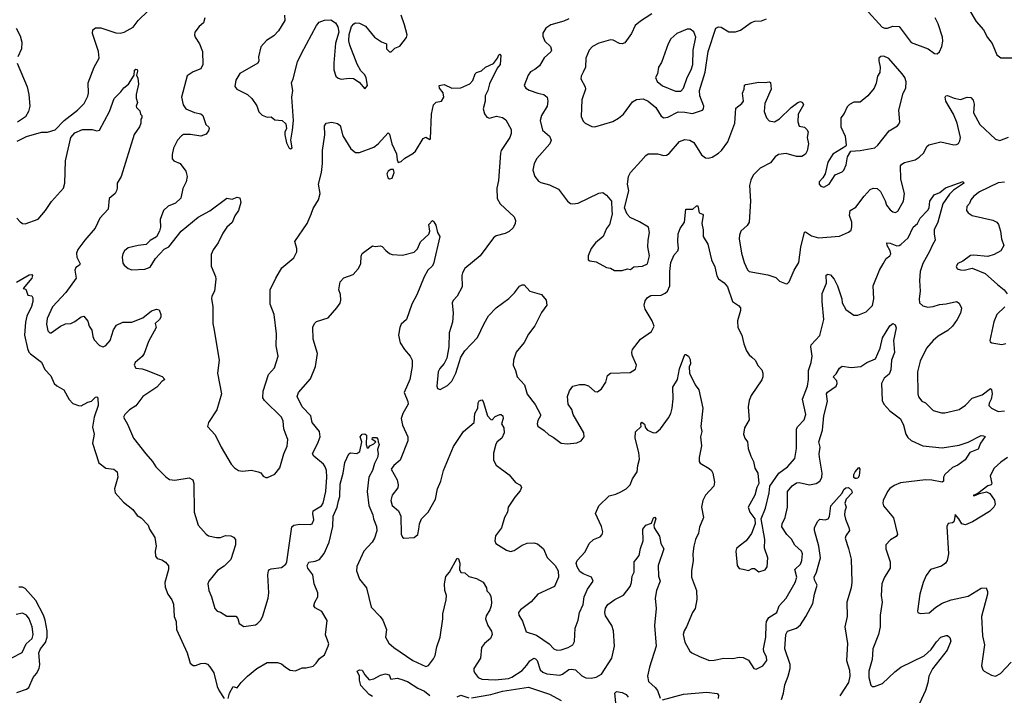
# Model space of a CAD drawing. Extents: x 2220333 to 2384341, y 721037 to 894043.
# Tile 239 of 256: x 2306202 to 2313772, y 867808 to 873000. Entities that reach past the tile are written whole.
import ezdxf

# ---------------------------------------------------------------- set-up
doc = ezdxf.new("R2010")
doc.units = 0

msp = doc.modelspace()

# ---------------------------------------------------------------- linework, layer by layer
at = {"layer": '0CON10XD'}
for points in [[(2312703.8, 873085), (2312832.7, 872942.7), (2312855, 872933.8), (2312875, 872933.8), (2312915, 872951.2), (2312965, 872946.7), (2313055, 872825.7), (2313186.3, 872776.3), (2313235, 872740), (2313255, 872738), (2313275, 872753.8), (2313293.1, 872795), (2313300.6, 872835), (2313297.9, 872865), (2313265, 872968), (2313241.5, 873015)], [(2313500.3, 873080.3), (2313555, 872985.7), (2313611.2, 872921.2), (2313642.5, 872862.5), (2313678, 872818), (2313715, 872731.2), (2313745, 872706.2), (2313835, 872707.5)], [(2306183, 872067), (2306255, 872102.5), (2306370, 872135), (2306415, 872136), (2306475, 872152.5), (2306544.5, 872225), (2306647.1, 872305), (2306697.5, 872355), (2306726.6, 872413.4), (2306731.9, 872435), (2306728.9, 872515), (2306775.6, 872635), (2306814.4, 872705), (2306807.8, 872755), (2306762.5, 872895), (2306765, 872922.5), (2306785, 872937.5), (2306825, 872937.1), (2306941.2, 872898.8), (2306975, 872897.5), (2307005, 872904.3), (2307075, 872942.9), (2307113.3, 872995), (2307190.9, 873069.1)], [(2307626.2, 873015), (2307615.7, 872975), (2307582, 872948), (2307550, 872905), (2307545.6, 872885), (2307550.6, 872865), (2307585, 872814), (2307607.3, 872755), (2307609.1, 872655), (2307595, 872622), (2307535, 872600), (2307490.3, 872569.7), (2307447.3, 872405), (2307458.2, 872345), (2307480.6, 872315), (2307545, 872287.3), (2307595, 872276.7), (2307610.8, 872265), (2307633.8, 872195), (2307656.7, 872175), (2307660, 872165), (2307653.8, 872145), (2307635, 872120), (2307595, 872105.7), (2307515, 872119.1), (2307462, 872118), (2307445, 872108.6), (2307414.4, 872075), (2307385, 872012.5), (2307374, 871965), (2307375, 871930), (2307387.5, 871915), (2307436, 871895), (2307480, 871835), (2307490, 871795), (2307482.5, 871755), (2307457.6, 871702.4), (2307442.2, 871627.8), (2307399.7, 871590.3), (2307343, 871567), (2307306.7, 871535), (2307282.5, 871465), (2307284.1, 871405.9), (2307278, 871375), (2307255, 871332.5), (2307205, 871302.5), (2307175, 871272.5), (2307113.9, 871266.1), (2307035, 871247.5), (2307007.5, 871225), (2306995, 871200), (2306990, 871175), (2306995, 871130), (2307005, 871112.5), (2307035, 871087.5), (2307065, 871077.5), (2307165, 871083.3), (2307205, 871097.5), (2307245.9, 871164.1), (2307313.6, 871236.4), (2307350, 871255), (2307444.2, 871375), (2307575, 871482.9), (2307665, 871531.2), (2307795, 871627.5), (2307835, 871620), (2307875, 871636.7), (2307895, 871630), (2307903.3, 871595), (2307883.8, 871535), (2307856.9, 871493.1), (2307835, 871442.5), (2307795.6, 871405), (2307765, 871360), (2307729.2, 871285), (2307688.8, 871231.2), (2307674.3, 871195), (2307674.2, 871105), (2307707, 871027), (2307710, 871005), (2307700, 870915), (2307679.2, 870875), (2307676.1, 870855), (2307686, 870795), (2307686.1, 870666.1), (2307693.8, 870626.2), (2307736, 870385), (2307723.2, 870283.2), (2307754.4, 870125), (2307717.5, 870002.5), (2307653.8, 869905), (2307646.7, 869875), (2307705, 869810), (2307751.2, 869715), (2307828, 869585), (2307855, 869556.7), (2307885, 869536.7), (2307915, 869530), (2307985, 869538.8), (2308036.8, 869526.8), (2308057.4, 869517.4), (2308075, 869493.3), (2308095, 869482), (2308107.7, 869482.3), (2308165, 869508.8), (2308202.6, 869557.4), (2308233.1, 869665), (2308257.9, 869722.1), (2308263.3, 869775), (2308245, 869820), (2308233.6, 869856.4), (2308228.2, 869915), (2308215.5, 869945), (2308083.4, 870073.4), (2308072.3, 870095), (2308075.4, 870145), (2308115.6, 870274.4), (2308160.8, 870325), (2308190, 870415), (2308174, 870495), (2308177.5, 870585), (2308158.8, 870735), (2308126.7, 870815), (2308128, 870925), (2308171.2, 871015), (2308217.7, 871092.3), (2308310.7, 871169.3), (2308333, 871217), (2308333, 871243), (2308316.7, 871295), (2308411.2, 871435), (2308444.2, 871505.8), (2308459.7, 871550.3), (2308499.5, 871615), (2308513.3, 871665), (2308500.8, 871735), (2308521.5, 871825), (2308530.4, 871895), (2308529.6, 871995), (2308549.2, 872115), (2308546.2, 872185), (2308557.5, 872205), (2308603, 872213), (2308645, 872202), (2308665, 872188), (2308686.8, 872106.8), (2308747.7, 872007.7), (2308785, 871978.8), (2308815, 871980.8), (2308925, 872020.6), (2308957.1, 872045), (2309035, 872130), (2309045, 872120), (2309063.9, 872046.1), (2309098.8, 871968.8), (2309103.8, 871923.8), (2309113, 871903), (2309135, 871910), (2309162.5, 871935), (2309225, 871971.2), (2309245, 871990), (2309305, 872087.5), (2309325, 872097.5), (2309355, 872080), (2309360, 872085), (2309367.5, 872275), (2309384, 872345), (2309405, 872366.2), (2309445, 872374), (2309464.3, 872405), (2309459.1, 872439.1), (2309428.8, 872475), (2309426.7, 872495), (2309465, 872501.2), (2309525, 872473.8), (2309593.6, 872476.4), (2309663.6, 872506.4), (2309685, 872532.5), (2309704, 872585), (2309713.3, 872595), (2309753.6, 872606.4), (2309784.2, 872635.8), (2309845, 872663.8), (2309876.7, 872705), (2309885, 872730), (2309895, 872736.2), (2309901.2, 872725), (2309897.5, 872655), (2309873.6, 872626.4), (2309813.6, 872506.4), (2309801.8, 872455), (2309781.9, 872415), (2309780.5, 872375), (2309766.4, 872315), (2309775, 872276), (2309795, 872251.1), (2309815, 872244.5), (2309869.1, 872259.1), (2309915, 872248.8), (2309939.5, 872229.5), (2309981.2, 872155), (2309981.2, 872125), (2309970, 872095), (2309905, 871995.8), (2309898.5, 871975), (2309884.6, 871765.4), (2309870.5, 871705), (2309873.5, 871625), (2309895.6, 871585), (2310004.4, 871485), (2310013.4, 871456.6), (2310011.2, 871435), (2309995, 871401.9), (2309965, 871371.5), (2309935, 871356.5), (2309865, 871338.1), (2309844, 871325), (2309743.8, 871186.2), (2309625, 871088.8), (2309605.8, 871055), (2309602.5, 871035), (2309603.2, 870946.8), (2309566.7, 870875), (2309535, 870842.5), (2309526.7, 870825), (2309534.2, 870745), (2309530, 870675), (2309504, 870595), (2309501.2, 870485), (2309485, 870400), (2309465, 870357.5), (2309431.2, 870318.8), (2309419.2, 870295), (2309409.2, 870185), (2309415, 870166.7), (2309435, 870158.8), (2309490.9, 870189.1), (2309525, 870221.2), (2309555.7, 870285), (2309593.6, 870406.4), (2309625.8, 870455), (2309722.4, 870557.6), (2309772.2, 870665), (2309807.5, 870725), (2309866.2, 870785), (2309963.2, 870856.8), (2310007.7, 870902.3), (2310045, 870952.5), (2310065, 870962.5), (2310081.7, 870961.7), (2310123.9, 870913.9), (2310215, 870888), (2310250.8, 870845), (2310255.7, 870805.7)], [(2308238, 873035), (2308241.2, 872995), (2308191.2, 872915), (2308156.2, 872875), (2308100.9, 872839.1), (2308057.3, 872792.7), (2308038, 872715), (2308040, 872685), (2308034.1, 872665.9), (2307895, 872586.7), (2307863.8, 872535), (2307857, 872487), (2307872.5, 872465), (2307952.5, 872425), (2307986.7, 872395), (2308025, 872337.5), (2308041.7, 872291.7), (2308066.4, 872266.4), (2308105, 872250), (2308135, 872253.8), (2308165, 872231.2), (2308220, 872225), (2308249.3, 872199.3), (2308252.5, 872165), (2308241.2, 872135), (2308241.2, 872115), (2308253.8, 872055), (2308275, 872012.5), (2308285, 872007.5), (2308297.5, 872015), (2308286.7, 872075), (2308299.3, 872150.7), (2308308, 872225), (2308295.6, 872405), (2308303.1, 872455), (2308292.2, 872515), (2308305.5, 872545), (2308339.1, 872675), (2308368.9, 872741.1), (2308485, 872956), (2308505, 872980.8), (2308545, 872995.8), (2308595, 872999.2), (2308631.2, 872975), (2308648.6, 872945), (2308655.8, 872905), (2308630.6, 872819.4), (2308618.2, 872665), (2308617.1, 872615), (2308632, 872565), (2308650.9, 872550.9), (2308675, 872544.2), (2308735, 872550.6), (2308767.6, 872547.6), (2308811.2, 872521.2), (2308855, 872470), (2308877.5, 872495), (2308866, 872554), (2308855, 872576), (2308825, 872606.2), (2308797.7, 872657.7), (2308740.4, 872805), (2308733.5, 872836.5), (2308734.3, 872885.7), (2308752.3, 872947.7), (2308770.8, 872969.2), (2308785, 872976), (2308815, 872974.2), (2308859.7, 872949.7), (2308931.2, 872865), (2308985, 872830), (2309023.3, 872815), (2309023.3, 872775), (2309045, 872753.1), (2309057.9, 872752.1), (2309087.7, 872782.3), (2309125, 872796.7), (2309175, 872863.8), (2309180, 872885), (2309161.3, 872961.3), (2309134.3, 873035)], [(2310423.6, 873006.4), (2310385, 872987.8), (2310285, 872960), (2310246.3, 872933.7), (2310223.6, 872896.4), (2310224.4, 872874.4), (2310240.8, 872835), (2310283.2, 872793.2), (2310290, 872765), (2310285, 872753.8), (2310235, 872708), (2310198, 872645), (2310163.2, 872616.8), (2310130.7, 872599.3), (2310111.4, 872575), (2310080, 872495), (2310093.3, 872475), (2310118.7, 872458.7), (2310185, 872434.4), (2310232.5, 872425), (2310258, 872405), (2310263.1, 872375), (2310258.1, 872335), (2310213.1, 872265), (2310203.5, 872225), (2310222.2, 872152.2), (2310275, 872106), (2310289.2, 872075), (2310277.5, 872045), (2310177.8, 871932.2), (2310157.5, 871895), (2310147.5, 871845), (2310164, 871795), (2310190.3, 871760.3), (2310208.8, 871748.8), (2310275, 871730.8), (2310345, 871698.8), (2310414.4, 871604.4), (2310437.3, 871587.3), (2310455, 871584.3), (2310495, 871590.8), (2310655, 871667.5), (2310685, 871671.2), (2310712.7, 871652.7), (2310753.3, 871605), (2310753.8, 871535), (2310756.2, 871505), (2310736, 871425), (2310713.8, 871395), (2310689.2, 871335), (2310630, 871285), (2310595, 871241.2), (2310572.5, 871185), (2310572.5, 871155), (2310585, 871146.7), (2310635, 871138.8), (2310715, 871096.7), (2310745, 871090), (2310776.1, 871073.9), (2310834, 871074), (2310875, 871086), (2310898.3, 871081.7), (2310925, 871100), (2310990, 871105), (2311028.8, 871125), (2311044.3, 871185), (2311032.9, 871255), (2311033.1, 871305), (2311044.1, 871365.9), (2311036, 871405), (2310966.4, 871446.4), (2310895, 871478.8), (2310873.8, 871505), (2310851.2, 871555), (2310884.3, 871685), (2310875.8, 871735), (2310883.1, 871795), (2310897.1, 871825), (2310976.9, 871913.1)], [(2311062.5, 873045), (2310975, 872989.2), (2310934.3, 872955.7), (2310906, 872895), (2310855, 872822), (2310835, 872814), (2310815, 872818), (2310765, 872842.5), (2310745, 872845.8), (2310655, 872819.4), (2310605, 872794.2), (2310581.4, 872765), (2310554.4, 872705), (2310551.5, 872635), (2310533.9, 872596.1), (2310518.6, 872565), (2310515.7, 872545), (2310548.9, 872485), (2310553.3, 872465), (2310523.1, 872385), (2310519.2, 872255), (2310535, 872220), (2310550, 872205), (2310600.5, 872180.5), (2310625, 872176.7), (2310762.3, 872217.7), (2310807.3, 872242.7), (2310845, 872274), (2310915, 872368.6), (2310945, 872387.5), (2310995, 872391.5), (2311034.3, 872375), (2311092.2, 872325), (2311135, 872259.2), (2311155, 872247.1), (2311185, 872251.9), (2311265, 872290.8), (2311315, 872290.4), (2311375, 872279.5), (2311452.5, 872305), (2311460, 872315), (2311461.9, 872335), (2311432, 872415), (2311428.4, 872455), (2311472.6, 872597.4), (2311494.4, 872755.6), (2311555, 872936.2), (2311574.2, 872945.8), (2311595, 872942.9), (2311655, 872906.9), (2311705, 872905.7), (2311745, 872920.6), (2311825, 872978.9), (2311855, 872987.5), (2311905, 872990.6), (2311945, 873007.1)], [(2306174.3, 872935), (2306205.6, 872875), (2306217.6, 872827.6), (2306215.8, 872775), (2306188.1, 872715)], [(2311245, 872450), (2311285, 872452), (2311306.8, 872473.2), (2311334.1, 872555), (2311366, 872615), (2311377.3, 872655), (2311379.6, 872765), (2311400, 872865), (2311385, 872906.7), (2311357.7, 872927.7), (2311335, 872926), (2311255, 872894), (2311207.4, 872852.6), (2311187.1, 872815), (2311137.9, 872672.1), (2311113.8, 872635), (2311106, 872585), (2311091.2, 872555), (2311103.8, 872525), (2311145, 872490.6), (2311245, 872450)], [(2312385, 871713.3), (2312426.7, 871735), (2312471.2, 871808.8), (2312525, 871830), (2312538.8, 871845), (2312557.5, 871885), (2312568, 871945), (2312591.2, 871988.8), (2312665, 871994.3), (2312776, 872015), (2312800.6, 872035), (2312886.7, 872145), (2312952, 872185), (2312962.4, 872197.6), (2312968.1, 872215), (2312961.5, 872305), (2312994.4, 872435), (2313015.8, 872475), (2313017, 872523), (2313006.5, 872555), (2312987.5, 872585), (2312885, 872701.2), (2312845, 872720), (2312823, 872717), (2312807.5, 872705), (2312807, 872683), (2312819.2, 872635), (2312816, 872595), (2312797.5, 872565), (2312787.3, 872512.7), (2312770.8, 872475), (2312724.2, 872415), (2312665, 872366), (2312615, 872365.8), (2312582.1, 872347.9), (2312565, 872330), (2312540.9, 872279.1), (2312514.4, 872245.6), (2312515.8, 872175.8), (2312549.2, 872105), (2312557.5, 872035), (2312553, 872027), (2312455, 871966), (2312415, 871906.2), (2312393.9, 871816.1), (2312376.1, 871783.9), (2312350, 871755), (2312350, 871735), (2312360.7, 871720.7), (2312385, 871713.3)], [(2306181.2, 871475), (2306205, 871446.2), (2306225, 871434), (2306245, 871432), (2306345, 871467.5), (2306401.1, 871535), (2306446.3, 871603.6), (2306539.5, 871705), (2306550, 871745), (2306553.3, 871916.7), (2306596.2, 872095), (2306625, 872130), (2306685, 872157.5), (2306760, 872155), (2306795, 872145.8), (2306815, 872150), (2306893.9, 872293.9), (2306928, 872395), (2306980, 872445), (2307002.3, 872477.7), (2307037.5, 872505), (2307081.2, 872575), (2307085, 872613.3), (2307095, 872619.2), (2307105, 872616.2), (2307108.6, 872605), (2307101.2, 872575), (2307110.9, 872550.9), (2307114.4, 872505.6), (2307096.7, 872425), (2307097, 872397), (2307107.5, 872365), (2307097.5, 872335), (2307100, 872325), (2307125, 872300), (2307130, 872275), (2307140, 872265), (2307140, 872245), (2307132.5, 872235), (2307133.3, 872205), (2307123.6, 872176.4), (2307083, 872117), (2306982.5, 871795), (2306950.6, 871745), (2306951.4, 871705), (2306945.7, 871685), (2306935.4, 871664.6), (2306890.6, 871625), (2306881.4, 871545), (2306817.8, 871475), (2306781.5, 871398.5), (2306704.1, 871305.9), (2306650.4, 871235), (2306639.2, 871205), (2306641.1, 871175), (2306666.5, 871125), (2306662, 871115), (2306635, 871096), (2306625.8, 871075), (2306637.1, 871015), (2306556.2, 870903.8), (2306455.3, 870794.7), (2306414.6, 870705), (2306409.1, 870659.1), (2306419.7, 870609.7), (2306433.3, 870595), (2306445, 870593.8), (2306515, 870645.8), (2306555, 870662), (2306595, 870666.2), (2306625, 870680), (2306675, 870716), (2306695, 870721.2), (2306725, 870683.3), (2306736, 870645), (2306756, 870615), (2306763.8, 870565), (2306775, 870540), (2306815, 870496), (2306845, 870487.1), (2306865, 870496), (2306897.1, 870535), (2306922.5, 870617.5), (2306947, 870653), (2306995, 870676), (2307065.5, 870674.5), (2307149.7, 870710.3), (2307215, 870763.3), (2307255, 870776.7), (2307275, 870770), (2307287.5, 870735), (2307286.4, 870713.6), (2307277.5, 870695), (2307242.5, 870665), (2307252.5, 870635), (2307193.7, 870526.3), (2307160, 870435), (2307145, 870412.5), (2307090, 870365), (2307082.9, 870345), (2307095, 870322.5), (2307145, 870317.1), (2307175, 870307.1), (2307297.4, 870257.4), (2307317.5, 870235), (2307295, 870218.8), (2307255.8, 870175), (2307148, 870105), (2307095, 870032.5), (2307047.3, 870002.7), (2307010, 869965), (2307000, 869945), (2307031.7, 869891.7), (2307076.2, 869785), (2307172, 869665), (2307224, 869605), (2307250, 869565), (2307325, 869488), (2307355, 869466.2), (2307395, 869461.2), (2307505, 869480), (2307533.3, 869465), (2307542, 869435), (2307542.5, 869215), (2307575, 869116.7), (2307635, 869046.2), (2307655, 869034.3), (2307715, 869020), (2307745, 869021.2), (2307785, 869036), (2307825, 869033.3), (2307845, 869023.3), (2307862.5, 869005), (2307862, 868965), (2307826.8, 868853.2), (2307775, 868800.8), (2307722.4, 868767.6), (2307656.2, 868685), (2307648.8, 868665), (2307656, 868615), (2307678, 868565), (2307703.3, 868475), (2307720, 868455), (2307746.7, 868446.7), (2307795, 868417.5), (2307865, 868416.2), (2307878.7, 868398.7), (2307889.7, 868359.7), (2307925, 868336.7), (2308015, 868351.2), (2308030.8, 868359.2)], [(2306184, 872665), (2306258.9, 872485), (2306272.5, 872425), (2306278.9, 872335), (2306269.4, 872295), (2306247.1, 872252.9), (2306185, 872212.5)], [(2310976.9, 871913.1), (2311015, 871956.7), (2311035, 871970), (2311105, 871968.1), (2311155, 871956.9), (2311175, 871960), (2311195, 871972.9), (2311275, 872064.2), (2311315, 872078.6), (2311355, 872073.1), (2311385.3, 872055.3), (2311445, 871962.5), (2311475, 871937.5), (2311495, 871935.7), (2311525, 871944.5), (2311575, 871974.5), (2311599.1, 871995), (2311647.3, 872062.7), (2311699.5, 872205), (2311709.2, 872320.8), (2311753.8, 872355), (2311768, 872375), (2311758.8, 872435), (2311771.2, 872465), (2311773.8, 872496.2), (2311785, 872502.5), (2311885, 872520), (2311935, 872516.7), (2311965, 872522.5), (2311975, 872517.5), (2311980, 872465), (2311930.8, 872355), (2311926.7, 872295), (2311943.3, 872245), (2311965, 872223.3), (2312005, 872216.2), (2312042.9, 872237.1), (2312134.4, 872325.6), (2312185, 872364), (2312205, 872372.5), (2312221.2, 872365), (2312228.6, 872345), (2312187.8, 872275), (2312184.2, 872214.2), (2312195, 872182.5), (2312235, 872173.8), (2312255, 872156.2), (2312265, 872137.5), (2312255.8, 872095), (2312265.8, 872045), (2312256.8, 871993.2), (2312245, 871966.7), (2312215, 871948), (2312175, 871950), (2312095, 871972.1), (2312035, 871963.1), (2312010.5, 871945), (2311975, 871901.4), (2311895, 871860), (2311842.5, 871805), (2311823.1, 871766.9), (2311814.5, 871725), (2311821.1, 871605), (2311810.8, 871445), (2311795, 871418), (2311746, 871375), (2311735.6, 871345), (2311734.4, 871315), (2311751.9, 871205), (2311771.2, 871135), (2311797.3, 871077.3), (2311810, 871065), (2311955, 871040), (2312015, 871018.8), (2312045, 870990), (2312095, 870970), (2312105, 870973.3), (2312118.8, 870985), (2312155.7, 871075), (2312192.2, 871135), (2312208.8, 871251.2), (2312235, 871366.2), (2312245, 871370), (2312289.8, 871339.8), (2312345, 871323.6), (2312504.2, 871335.8), (2312575, 871366.2), (2312595, 871383.3), (2312601.2, 871408.8), (2312600, 871445), (2312583.3, 871495), (2312586.9, 871533.1), (2312630.4, 871559.6), (2312695.5, 871645), (2312742, 871695), (2312765, 871705.7), (2312795, 871702), (2312820.9, 871680.9), (2312857.3, 871607.3), (2312866, 871575), (2312895, 871538.8), (2312915, 871523.8), (2312935, 871518.8), (2312955, 871528.8), (2312998.1, 871605), (2313005.7, 871665.7), (2312976.9, 871775), (2312975, 871876), (2312985, 871890), (2313005, 871901.8), (2313086.7, 871923.3), (2313117.6, 871942.4), (2313153.8, 871976.2), (2313175.8, 872025), (2313190.9, 872039.1), (2313285, 872061.1), (2313385, 872039.4), (2313405, 872040), (2313420.9, 872049.1), (2313431.3, 872068.7), (2313434.5, 872095), (2313410, 872205), (2313381.1, 872275), (2313322.9, 872375), (2313316.7, 872405), (2313322.5, 872415), (2313335, 872418), (2313386.8, 872396.8), (2313435, 872386), (2313486.2, 872403.8), (2313515, 872401.5), (2313532.4, 872382.4), (2313540.7, 872350.7), (2313536.7, 872285), (2313584.6, 872194.6), (2313705, 872082.5), (2313738.8, 872071.2), (2313805, 872096.7)], [(2309045, 871777.5), (2309065, 871782.5), (2309082.5, 871825), (2309075, 871850), (2309055, 871850), (2309035, 871836.7), (2309023.8, 871815), (2309032.5, 871785), (2309045, 871777.5)], [(2310255.7, 870805.7), (2310215, 870750), (2310162.8, 870647.2), (2310115, 870584), (2310080.4, 870519.6), (2310018.9, 870445), (2309999.2, 870385), (2309995.7, 870345), (2310014.3, 870305), (2310027.1, 870255), (2310083.1, 870195), (2310105, 870121.2), (2310165, 870042.5), (2310207.5, 869965), (2310207.5, 869955), (2310185, 869920), (2310180, 869895), (2310185.9, 869875.9), (2310234.3, 869844.3), (2310269.5, 869809.5), (2310305, 869791.2), (2310365, 869746.2), (2310415, 869741.2), (2310485, 869748), (2310520, 869765), (2310543.3, 869795), (2310540, 869825), (2310458.8, 869965), (2310446.2, 870005), (2310420, 870045), (2310413.3, 870105), (2310428.3, 870148.3), (2310455, 870183.8), (2310505, 870196), (2310545, 870198), (2310575.8, 870185.8), (2310623, 870143), (2310645, 870140), (2310676.6, 870163.4), (2310708, 870215), (2310721.2, 870265), (2310745, 870284), (2310895, 870290), (2310938, 870315), (2310944.4, 870345), (2310912, 870422), (2310909.3, 870445), (2310914.6, 870465), (2310974.1, 870545.9), (2311060.5, 870605), (2311080.5, 870645), (2311064.6, 870685), (2311011.8, 870775), (2311004.6, 870805.4), (2311010.2, 870839.8), (2311028.6, 870865), (2311055, 870881.5), (2311135, 870884.5), (2311165, 870897.5), (2311182.5, 870915), (2311200, 870955), (2311201.2, 871065), (2311208.9, 871135), (2311235, 871192.5), (2311263, 871223), (2311267.5, 871242.5), (2311261.2, 871295), (2311264, 871355), (2311280.8, 871395), (2311314.4, 871445), (2311323.8, 871545), (2311377.1, 871542.9), (2311405, 871570), (2311415, 871570), (2311427.5, 871515), (2311452.5, 871505), (2311456.7, 871496.7), (2311446.4, 871435), (2311457.5, 871385), (2311455.8, 871335), (2311492, 871275), (2311521.4, 871155), (2311548, 871102), (2311561.7, 871031.7), (2311575, 871009.2), (2311617.4, 870977.4), (2311645, 870947.5), (2311682, 870835), (2311728, 870805), (2311742.9, 870785), (2311744.4, 870765), (2311720, 870685), (2311724.2, 870635), (2311754.4, 870575), (2311769.3, 870509.3), (2311791.4, 870455), (2311810, 870425), (2311832.5, 870407.5), (2311856.2, 870385), (2311880.6, 870340.6), (2311908.3, 870308.3), (2311915.8, 870285), (2311915.7, 870255), (2311907.8, 870232.2), (2311826.8, 870113.2), (2311810, 870075), (2311802.5, 870025), (2311810.8, 869925), (2311774, 869865), (2311768, 869815), (2311776.2, 869785), (2311797.5, 869755), (2311804.2, 869705), (2311823.8, 869645), (2311844.1, 869604.1), (2311854.5, 869555), (2311876.4, 869515), (2311886, 869435), (2311870.8, 869405), (2311855, 869346.7), (2311802.5, 869255), (2311816, 869215), (2311853.8, 869165), (2311856, 869125), (2311827.4, 869052.6), (2311788.8, 868995), (2311733.3, 868955), (2311714.3, 868935.7), (2311707.5, 868915), (2311717.5, 868805), (2311735, 868782.5), (2311765, 868777.5), (2311805, 868767.5), (2311835, 868782.5), (2311853, 868783), (2311885, 868757.5), (2311935, 868773.3), (2311950, 868795), (2311954, 868865), (2311927.9, 868937.9), (2311930, 869005), (2311903.3, 869165), (2311935.8, 869245.8), (2311965.5, 869364.5), (2311970, 869415), (2312039.6, 869515), (2312106.5, 869563.5), (2312162.2, 869627.8), (2312174.5, 869705.5), (2312174.5, 869855), (2312185, 869874.2), (2312232.5, 869925), (2312247.1, 869965), (2312221.2, 870085), (2312258.9, 870185), (2312266.2, 870235), (2312267.3, 870305), (2312287.5, 870365), (2312295.6, 870415), (2312285.5, 870485), (2312288.2, 870501.8), (2312355, 870573.8), (2312384.6, 870695), (2312370.8, 870835), (2312371.4, 870895), (2312405.5, 870974.5), (2312403.1, 871036.9), (2312415, 871045.8), (2312435, 871039.2), (2312465, 871006), (2312490, 870955), (2312523.3, 870855), (2312525, 870823.3), (2312555, 870773.8), (2312615, 870728.8), (2312645, 870728.8), (2312710, 870755), (2312758.8, 870805), (2312770, 870855), (2312764.4, 870955), (2312812.7, 871075), (2312841.5, 871125), (2312865, 871165.7), (2312891.2, 871185), (2312900, 871200), (2312894.5, 871225), (2312872.2, 871265), (2312870, 871285), (2312895, 871283.3), (2312945, 871262.9), (2312965, 871264.6), (2312977.6, 871272.4), (2313033.2, 871325), (2313070.6, 871405), (2313104.2, 871435), (2313124.5, 871475.5), (2313184.7, 871535.3), (2313194.6, 871555.4), (2313200, 871605), (2313234.2, 871655), (2313277.8, 871672.2), (2313321.5, 871708.5), (2313455, 871755.7), (2313461.2, 871745), (2313451.2, 871735), (2313380.6, 871689.4), (2313350, 871660), (2313299.7, 871585), (2313260.8, 871445), (2313234.3, 871385), (2313232.9, 871355), (2313242, 871305), (2313219.1, 871270.9), (2313198.3, 871218.3), (2313145, 871127.5), (2313125.8, 871064.2), (2313119.7, 870995), (2313126, 870914), (2313116.5, 870855), (2313120.6, 870825), (2313145, 870801.4), (2313185, 870790.5), (2313225, 870795.5), (2313275, 870812.7), (2313325, 870816.4), (2313405, 870833.8), (2313425, 870822.5), (2313443.9, 870783.9), (2313435.4, 870744.6), (2313410.5, 870695), (2313375, 870644.4), (2313338.9, 870611.1), (2313262.8, 870567.2), (2313225, 870535.8), (2313173.1, 870475), (2313124.4, 870375), (2313104.3, 870295), (2313106.7, 870125), (2313113, 870103), (2313138.3, 870068.3), (2313166.7, 870055), (2313225, 869996), (2313289.1, 869979.1), (2313315, 869979.4), (2313425, 870005.4), (2313475, 870037.9), (2313525, 870091.5), (2313602.5, 870117.5), (2313665, 870165.8), (2313675, 870157.5), (2313679.2, 870125), (2313672.2, 870085), (2313655.5, 870054.5), (2313654.5, 870035), (2313675, 870014.4), (2313725, 869990), (2313775, 869994.7)], [(2313775, 871750.6), (2313725, 871745.5), (2313582.3, 871677.7), (2313538, 871645), (2313516.2, 871615), (2313505, 871587.5), (2313483.3, 871565), (2313482.5, 871535), (2313493.3, 871515), (2313525.9, 871495.9), (2313685, 871459.4), (2313714.4, 871444.4), (2313726.6, 871426.6), (2313742.2, 871375), (2313751.9, 871315), (2313768, 871265), (2313746.6, 871223.4), (2313695, 871195.7), (2313645, 871179.2), (2313535, 871190), (2313512.6, 871187.4), (2313452.5, 871145), (2313413.9, 871126.1), (2313403, 871103), (2313410, 871085), (2313435, 871076.7), (2313465, 871076.2), (2313525, 871090), (2313625, 871050.8), (2313718.8, 870965), (2313772, 870925), (2313795, 870893.8)], [(2308030.8, 868359.2), (2308055, 868386.7), (2308071.7, 868418.3), (2308112.5, 868555), (2308117.1, 868595), (2308110.8, 868735), (2308115.9, 868764.1), (2308122.5, 868775), (2308135, 868780), (2308215, 868791.4), (2308248, 868815), (2308255.6, 868835), (2308295, 869103.8), (2308310, 869115), (2308355, 869124.5), (2308435, 869120), (2308450, 869125), (2308463.6, 869156.4), (2308455.5, 869205), (2308458.9, 869225), (2308522.5, 869265), (2308535.5, 869285), (2308556.7, 869375), (2308563.4, 869485), (2308560, 869535), (2308551.2, 869565), (2308537.3, 869585), (2308462.9, 869645), (2308452.2, 869665), (2308496.1, 869753.9), (2308512.9, 869795), (2308507.7, 869835), (2308450, 869905), (2308439.4, 869955), (2308374.2, 870025), (2308336.2, 870105), (2308346.2, 870135), (2308439.2, 870240.9), (2308476.6, 870335), (2308490.9, 870435), (2308457.5, 870545), (2308455, 870637.5), (2308469.2, 870665), (2308485, 870680.8), (2308575, 870708.8), (2308640, 870785), (2308665, 870822.5), (2308670, 870845), (2308668.3, 870888.3), (2308656.7, 870925), (2308666.7, 870985), (2308695, 871016.7), (2308765, 871041.2), (2308805.8, 871085), (2308824, 871125), (2308827, 871183), (2308835, 871202.5), (2308915, 871262.5), (2308935, 871256.7), (2308975, 871263.3), (2308988.3, 871258.3), (2309016.1, 871226.1), (2309045, 871203.3), (2309065, 871196.2), (2309145, 871190.6), (2309235.4, 871214.6), (2309260.2, 871239.8), (2309285, 871292.5), (2309348.3, 871351.7), (2309355.8, 871375), (2309348.8, 871425), (2309375, 871456.7), (2309387.3, 871447.3), (2309401.3, 871421.3), (2309414, 871365), (2309433.3, 871335), (2309384.3, 871125), (2309374.2, 871105), (2309339.2, 871075), (2309311.4, 871025), (2309256.2, 870885), (2309216, 870814), (2309175.6, 870695), (2309135, 870660.8), (2309124.6, 870635.4), (2309115.5, 870575), (2309127.9, 870517.9), (2309160, 870465), (2309203.4, 870413.4), (2309220, 870385), (2309220.9, 870335), (2309202.2, 870235), (2309157.1, 870135), (2309187.3, 870065), (2309189.5, 870045), (2309146.9, 869975), (2309135.4, 869935), (2309145.4, 869885), (2309185.2, 869795.2), (2309186.9, 869765), (2309127.2, 869615), (2309078.5, 869575), (2309058.9, 869545), (2309104.5, 869465), (2309112.9, 869425), (2309108.3, 869401.7), (2309065, 869346.2), (2309054.5, 869304.5), (2309065, 869268), (2309114.3, 869225), (2309132.5, 869185), (2309136.1, 869046.1), (2309145, 869023.3), (2309155, 869016.7), (2309235, 869021.4), (2309262.5, 869045), (2309271.4, 869085), (2309275.5, 869125), (2309292.2, 869165), (2309341.5, 869215), (2309399.5, 869315), (2309413.5, 869395), (2309440, 869455), (2309460.6, 869535), (2309538.7, 869721.3), (2309615, 869836.7), (2309696.2, 869903.8), (2309702, 869975), (2309725.8, 870014.2), (2309727.1, 870055), (2309735, 870071.2), (2309755, 870078.8), (2309765, 870066.7), (2309798.8, 869955), (2309825, 869928.8), (2309836, 869924), (2309858.8, 869951.2), (2309895, 869966), (2309905, 869966.2), (2309916, 869955), (2309918.8, 869935), (2309906.2, 869895), (2309923.8, 869865), (2309927.5, 869825), (2309908.1, 869785), (2309872.9, 869755), (2309862, 869738), (2309845, 869670), (2309846, 869615), (2309865.9, 869575.9), (2309965, 869502.5), (2310015, 869442.5), (2310053.9, 869423.9), (2310061.2, 869405), (2310050.9, 869379.1), (2310009.4, 869330.6), (2309958.1, 869255), (2309952.2, 869215), (2309929.4, 869175), (2309905.5, 869094.5), (2309861.4, 869035), (2309856.2, 868995), (2309863.8, 868975), (2309945, 868924.4), (2309975, 868913.5), (2310005, 868920.5), (2310065, 868962.2), (2310103, 868977), (2310155, 868981.1), (2310183.6, 868973.6), (2310230, 868935), (2310256.4, 868866.4), (2310319.2, 868805), (2310341.9, 868765), (2310344.4, 868715), (2310312.9, 868645), (2310186, 868585), (2310134.6, 868525.4), (2310053.6, 868466.4), (2310038, 868445), (2310040, 868425), (2310068.7, 868378.7), (2310096.1, 868296.1), (2310175, 868271.1), (2310273.4, 868203.4), (2310310, 868165), (2310332.5, 868155), (2310365, 868157.8), (2310420, 868175), (2310454, 868195), (2310467.7, 868222.3), (2310472, 868325), (2310497.1, 868385), (2310507.3, 868445), (2310533.5, 868505), (2310541.5, 868565), (2310567.5, 868625), (2310611.2, 868685), (2310598, 868715), (2310535, 868742.2), (2310509.8, 868759.8), (2310489.4, 868795), (2310480.6, 868825), (2310489.4, 868845), (2310549.7, 868910.3), (2310580.8, 868975), (2310615, 869004.4), (2310665, 869027.1), (2310680.6, 869045), (2310685.4, 869064.6), (2310676.1, 869105), (2310630.5, 869205), (2310654.6, 869265.4), (2310735, 869340.9), (2310785, 869353.1), (2310825, 869370.9), (2310865, 869395.8), (2310895, 869426.2), (2310915, 869471.2), (2310950.8, 869525), (2310954.4, 869575), (2310967.9, 869622.1), (2310961.5, 869675), (2310933.3, 869785), (2310936.1, 869833.9), (2310980, 869875), (2310977.5, 869895), (2310985, 869906.7), (2311005, 869892.5), (2311012.5, 869865), (2311030, 869845), (2311075, 869825.8), (2311095, 869826.9), (2311128.1, 869855), (2311190.2, 869939.8), (2311208.9, 869975), (2311218.5, 870015), (2311226.6, 870086.6), (2311223.6, 870176.4), (2311258.8, 870235), (2311276, 870316), (2311315, 870426.7), (2311325, 870428), (2311344, 870415), (2311358, 870388), (2311358.8, 870355), (2311348.3, 870331.7), (2311350.8, 870285), (2311394.3, 870194.3), (2311424, 870155), (2311453.9, 870013.9), (2311439.2, 869875), (2311445.6, 869835.6), (2311437.1, 869795), (2311443.2, 869725), (2311425.5, 869635), (2311425.7, 869605.7), (2311433.2, 869593.2), (2311502.4, 869552.4), (2311521.4, 869535), (2311530.6, 869515), (2311544.2, 869445), (2311538, 869415), (2311474.6, 869345.4), (2311454.6, 869305), (2311445.4, 869255), (2311459.5, 869175), (2311428.7, 869101.3), (2311420.9, 869055), (2311397.9, 869005), (2311385.4, 868955), (2311378.1, 868895), (2311380, 868845), (2311366.5, 868765), (2311366.7, 868715), (2311405.4, 868615), (2311409.4, 868545), (2311395.5, 868474.5), (2311374, 868445), (2311329.2, 868335), (2311310, 868305), (2311304.2, 868275), (2311315.7, 868215.7), (2311355, 868148.8), (2311370, 868135), (2311433.7, 868103.7), (2311505, 868077.1), (2311542.5, 868077.5), (2311615, 868094.3), (2311685, 868090.8), (2311735, 868101.2), (2311765, 868100), (2311805, 868078.8), (2311846.2, 868015), (2311865, 868008), (2311915, 868033.8), (2311946, 868075), (2311944, 868105), (2311922.4, 868142.4), (2311920, 868165), (2311939.4, 868255), (2311940.7, 868350.7), (2311944, 868375), (2311960.8, 868405), (2312023.6, 868445), (2312042.2, 868495), (2312094.5, 868555), (2312165.4, 868674.6), (2312178.2, 868715), (2312162.2, 868775), (2312204.6, 868815.4), (2312215.3, 868844.7), (2312219.6, 868895), (2312212.1, 868915), (2312162.1, 868962.1), (2312135, 869009.5), (2312100.4, 869045), (2312062.7, 869102.7), (2312063.9, 869125), (2312088.2, 869175), (2312106.7, 869253.3), (2312106.5, 869375), (2312141.7, 869418.3), (2312175, 869440), (2312195, 869443.2), (2312275, 869426.7), (2312325, 869436.7), (2312355, 869454.4), (2312368.7, 869481.3), (2312372, 869515), (2312351.1, 869638.9), (2312348.4, 869665), (2312356.5, 869715), (2312345.6, 869755), (2312374.6, 869845.4), (2312385.6, 869955), (2312413.2, 870065), (2312404.4, 870125), (2312412.6, 870137.4), (2312479.4, 870185), (2312488.1, 870205), (2312485.7, 870225), (2312457.5, 870255), (2312480.9, 870279.1), (2312505, 870323.3), (2312525, 870338.8), (2312595, 870328.1), (2312670, 870335), (2312715, 870366), (2312781.2, 870395), (2312818.1, 870475), (2312835, 870556.2), (2312892.4, 870647.6), (2312915, 870664.4), (2312934.5, 870654.5), (2312942.2, 870632.2), (2312921.5, 870535), (2312927.1, 870442.9), (2312906.2, 870383.8), (2312899.5, 870310.5), (2312887.3, 870275), (2312849.6, 870245), (2312827.1, 870205), (2312833.8, 870073.8), (2312845.4, 870045.4), (2312893.4, 869993.4), (2312975, 869932.5), (2312998.5, 869885), (2313015.5, 869815), (2313030, 869790), (2313055, 869765.6), (2313145, 869725.7), (2313295, 869709.2), (2313425, 869729.4), (2313495, 869752.7), (2313595, 869803.8), (2313613.5, 869803.5), (2313626, 869796), (2313588.9, 869745), (2313570.7, 869699.3), (2313508.1, 869675), (2313471.1, 869618.9), (2313415, 869575.6), (2313375, 869559.4), (2313314.2, 869505), (2313304.2, 869485), (2313306, 869455), (2313295, 869446.2), (2313215, 869461.5), (2313167, 869463), (2312975, 869441.2), (2312925, 869420.5), (2312892.7, 869397.3), (2312875, 869374), (2312842.2, 869305), (2312839.4, 869285), (2312844.6, 869264.6), (2312921.7, 869171.7), (2312951.2, 869045), (2312941.7, 869028.3), (2312896.4, 869003.6), (2312860.6, 868965), (2312861.9, 868935), (2312893.6, 868835), (2312894.6, 868785.4), (2312851.4, 868715), (2312830.8, 868665), (2312825.9, 868575.9), (2312832.9, 868525), (2312818.8, 868425), (2312819.2, 868335), (2312804.3, 868275), (2312760.6, 868165), (2312758.8, 868121.2), (2312756.8, 868083.2), (2312731.5, 867995), (2312731.1, 867945), (2312745.9, 867885.9), (2312756.1, 867876.1), (2312775, 867875.8), (2312835, 867900), (2312930.3, 867989.7), (2312975.7, 868024.3), (2313155, 868112.7), (2313210.2, 868159.8), (2313250.9, 868219.1), (2313285, 868254), (2313325, 868268), (2313336.8, 868266.8), (2313353.3, 868253.3), (2313360, 868225), (2313331.9, 868155), (2313219.2, 868010.8), (2313193.1, 867955), (2313185.4, 867905), (2313165.2, 867844.8), (2313121.1, 867745)], [(2306177.8, 870982.2), (2306275, 871040), (2306295, 871043.3), (2306301.2, 871035), (2306295.8, 871015), (2306230, 870935), (2306248.3, 870928.3), (2306263.6, 870883.6), (2306295, 870877.5), (2306303, 870863), (2306303.3, 870835), (2306294, 870795), (2306257.9, 870722.1), (2306247.5, 870675), (2306239.2, 870575), (2306262.7, 870472.7), (2306273.3, 870445), (2306285, 870433.3), (2306369.3, 870369.3), (2306395, 870312.5), (2306442.7, 870262.7), (2306468, 870205), (2306486.8, 870186.8), (2306541.2, 870155), (2306581.3, 870081.3), (2306611.7, 870051.7), (2306654.3, 870034.3), (2306675, 870032.9), (2306725, 870060.6), (2306755, 870068.8), (2306785, 870098.8), (2306795, 870102.5), (2306802.5, 870095), (2306805.8, 870035.8), (2306774.3, 869945), (2306761.2, 869868.8), (2306774.4, 869815), (2306761.4, 869745), (2306811.2, 869595), (2306865, 869553.8), (2306925, 869545.4), (2306951.5, 869525), (2306955.5, 869484.5), (2306931.2, 869395), (2306936.7, 869365), (2307001.3, 869291.3), (2307072, 869235), (2307105, 869190), (2307135, 869173.3), (2307188.8, 869115), (2307200, 869085), (2307242.3, 869022.3), (2307250.8, 868955), (2307243.8, 868915), (2307246.4, 868876.4), (2307259.3, 868859.3), (2307295, 868848.8), (2307322.3, 868832.3), (2307347, 868803), (2307346.1, 868776.1), (2307317.1, 868675), (2307319.7, 868639.7), (2307340, 868585), (2307371.2, 868541.2), (2307385, 868507.5), (2307390, 868415), (2307405.4, 868375), (2307407.1, 868315), (2307490, 868135), (2307512.5, 868055), (2307535, 868037.5), (2307555, 868037.5), (2307595, 868053.3), (2307625, 868056.2), (2307645, 868046.7), (2307665, 868026.7), (2307695, 867980), (2307721.4, 867875), (2307735, 867843.3), (2307773.8, 867785)], [(2313776, 870794), (2313714.5, 870735.5), (2313692.8, 870677.2), (2313660, 870535), (2313663.6, 870523.6), (2313677, 870517), (2313753.9, 870503.9), (2313785, 870511.2)], [(2307805.8, 867784.2), (2307814.4, 867825.6), (2307844.2, 867875.8), (2307875, 867866.7), (2307905, 867906.7), (2307953.3, 867955), (2308025, 868013.3), (2308105, 868060), (2308185, 868060), (2308215, 868050), (2308246.7, 868025), (2308281.2, 868001.2), (2308323.9, 867996.1), (2308375, 868020), (2308405, 868018.8), (2308457.7, 868032.3), (2308482.5, 868055), (2308508.3, 868091.7), (2308545, 868120), (2308574.5, 868185), (2308577.9, 868205), (2308553.7, 868273.7), (2308565, 868383.8), (2308525, 868451.4), (2308475, 868480), (2308462.7, 868495), (2308470.4, 868525), (2308494.6, 868565), (2308495.4, 868595), (2308465.8, 868665.8), (2308455.4, 868735), (2308417.8, 868785), (2308412.2, 868805), (2308425, 868831.2), (2308475, 868838.5), (2308506.9, 868853.1), (2308542.6, 868897.4), (2308582.3, 868985), (2308610.3, 869105), (2308613.5, 869185), (2308642.1, 869255), (2308654, 869304), (2308663.1, 869335), (2308665, 869431.2), (2308689.4, 869515), (2308703, 869597), (2308732.5, 869665), (2308745, 869672.5), (2308795, 869667.5), (2308818.3, 869681.7), (2308833.8, 869755), (2308818.8, 869795), (2308835, 869814), (2308855, 869818.8), (2308867.7, 869807.7), (2308866.7, 869735), (2308875, 869710), (2308885, 869710), (2308893.6, 869726.4), (2308925, 869740), (2308940, 869755), (2308912.5, 869775), (2308915, 869790), (2308945, 869790), (2308956.7, 869776.7), (2308957.5, 869755), (2308966.2, 869735), (2308952.3, 869697.7), (2308959.2, 869665), (2308954, 869635), (2308930.9, 869589.1), (2308915.5, 869535), (2308886.4, 869485), (2308874.2, 869375), (2308885.7, 869265.7), (2308917.5, 869195), (2308922, 869165), (2308945.6, 869105.6), (2308948.8, 869071.2), (2308930, 869015), (2308912, 868985), (2308848.6, 868915), (2308795, 868798.8), (2308790.9, 868765), (2308815, 868700), (2308867.8, 868635), (2308905.6, 868485), (2308972.9, 868415), (2308993.3, 868385), (2309021.5, 868315), (2309014.6, 868255), (2309039.1, 868209.1), (2309077.5, 868175), (2309225.8, 868075), (2309325, 868030), (2309345, 868036.2), (2309385, 868087.5), (2309396.7, 868115), (2309409.1, 868180.9), (2309436.2, 868255), (2309455.6, 868395), (2309454.4, 868434.4), (2309482.2, 868542.2), (2309482.9, 868575), (2309472.1, 868615), (2309468.6, 868665), (2309477.5, 868722.5), (2309507.5, 868755), (2309565, 868862.5), (2309575, 868857.5), (2309586.7, 868825), (2309584, 868775), (2309595, 868752.5), (2309625, 868750), (2309655, 868722.5), (2309715, 868706.2), (2309765, 868677.5), (2309792.5, 868635), (2309795, 868610), (2309813, 868593), (2309825, 868570), (2309830, 868525), (2309826.1, 868496.1), (2309815.8, 868465), (2309789.7, 868420.3), (2309784.2, 868395), (2309801.1, 868345), (2309830.3, 868300.3), (2309836, 868275), (2309822, 868245), (2309774.6, 868205.4), (2309752.9, 868175), (2309744.2, 868095), (2309694.4, 868015), (2309694.4, 867995), (2309702.9, 867975), (2309728, 867945), (2309755, 867931.9), (2309856.9, 867926.9), (2309961.5, 867938.5), (2309985, 867947.5), (2310065, 867999.6), (2310100.8, 868039.2), (2310125, 868074.5), (2310155, 868093.1), (2310168.9, 868088.9), (2310181.1, 868075), (2310202.7, 868005), (2310225.3, 867985.3), (2310255, 867973.8), (2310355, 867963.6), (2310375, 867970.9), (2310425, 868006.5), (2310445, 868010.4), (2310475, 868004.5), (2310525, 867957.8), (2310555, 867942.5), (2310595, 867940.9), (2310635, 867948.2), (2310675, 867971.5), (2310754.7, 868095), (2310774.7, 868185), (2310768.5, 868305), (2310755, 868345.8), (2310705, 868420), (2310700.5, 868445), (2310705, 868477.5), (2310724.2, 868505), (2310778.1, 868545), (2310845, 868578.8), (2310895.6, 868644.4), (2310906, 868675), (2310910, 868725), (2310926.2, 868755), (2310927.5, 868835), (2310940.5, 868849.5), (2310965, 868882.5), (2310974.3, 868935.7), (2310995.8, 868995), (2310992.5, 869085), (2311015, 869116.9), (2311058.8, 869131.2), (2311075, 869173.3), (2311086.7, 869176.7), (2311092.5, 869165), (2311076.7, 869115), (2311080, 869095), (2311121.7, 869031.7), (2311132.5, 868975), (2311155.8, 868935), (2311110, 868805), (2311114.3, 868725), (2311125.6, 868685), (2311097.9, 868615), (2311087.5, 868555), (2311095.7, 868475.7), (2311082.5, 868345), (2311096.5, 868185), (2311045.5, 868025), (2311030, 867955), (2311036, 867915), (2311088.5, 867868.5), (2311105.8, 867845), (2311126.4, 867786.4)], [(2313796.2, 869635), (2313745, 869599.4), (2313694.2, 869555), (2313663.3, 869495), (2313675.8, 869435), (2313672.5, 869425), (2313645, 869417.5), (2313570, 869360), (2313532.5, 869345), (2313545, 869342.9), (2313580.5, 869359.5), (2313635, 869371.1), (2313660.4, 869360.4), (2313696.9, 869306.9), (2313701.9, 869275), (2313691.9, 869255), (2313659.4, 869220.6), (2313528.7, 869141.3), (2313475, 869117.9), (2313446.7, 869126.7), (2313424, 869165), (2313395, 869197.5), (2313390, 869165), (2313385, 869142.5), (2313375, 869133.8), (2313341.7, 869128.3), (2313330, 869105), (2313343.8, 868895), (2313333.8, 868845), (2313320, 868825), (2313288.3, 868801.7), (2313205.9, 868774.1), (2313171.7, 868728.3), (2313148, 868675), (2313122, 868585), (2313103.8, 868455), (2313107.5, 868445), (2313125, 868436.2), (2313195, 868442.5), (2313245, 868485.8), (2313294.6, 868515.4), (2313365, 868541.9), (2313495, 868570.6), (2313595, 868630.8), (2313633.6, 868633.6), (2313644, 868605), (2313641.9, 868585), (2313596.9, 868415), (2313605.7, 868265), (2313618.9, 868195), (2313606, 868106), (2313596.2, 868035), (2313606.7, 868005), (2313616.7, 867995), (2313675, 867964), (2313703.6, 867956.4), (2313743.9, 867976.1), (2313825, 868063.3)], [(2312635, 869473.3), (2312625, 869473.3), (2312615, 869482.5), (2312615.7, 869505), (2312624.7, 869525.3), (2312655, 869558.8), (2312661.2, 869545), (2312655.6, 869494.4), (2312645, 869476.7), (2312635, 869473.3)], [(2312058.7, 867775), (2312075.3, 867825), (2312085, 867890), (2312111.6, 867955), (2312125.9, 868015), (2312124.7, 868045), (2312084.6, 868165), (2312093.5, 868276.5), (2312105, 868302), (2312175, 868323.3), (2312205, 868351.1), (2312247.1, 868415), (2312301.1, 868515), (2312312.4, 868585), (2312333.4, 868655), (2312314, 868695), (2312311.5, 868715), (2312329.3, 868755), (2312359.5, 868865), (2312347.5, 868955), (2312312.9, 869075), (2312314.2, 869095), (2312335.8, 869145), (2312355, 869160.8), (2312395, 869157.5), (2312418.8, 869165), (2312427.2, 869182.8), (2312438.1, 869265), (2312525, 869362), (2312539.1, 869390.9), (2312555, 869401.9), (2312575, 869404.4), (2312598.1, 869385), (2312602.9, 869365), (2312556.7, 869315), (2312547.5, 869285), (2312556.7, 869255), (2312545.7, 869224.3), (2312544.2, 869195), (2312550.7, 869160.7), (2312577.9, 869097.9)], [(2312577.9, 869097.9), (2312581.2, 869075), (2312554, 869035), (2312549.2, 869015), (2312575.6, 868935.6), (2312594, 868855), (2312601.3, 868678.7), (2312594.6, 868635.4), (2312560.8, 868525), (2312564.6, 868415), (2312545.6, 868335), (2312566.7, 868206.7), (2312559.7, 868075), (2312582.7, 868002.7), (2312584.7, 867955), (2312573.6, 867906.4), (2312509.1, 867805)], [(2306179.1, 867830.9), (2306255, 867854.7), (2306272.4, 867867.6), (2306306, 867944), (2306330.9, 867975), (2306351.1, 868015), (2306356, 868045), (2306348.8, 868135), (2306362.8, 868165), (2306399.5, 868215), (2306413.2, 868255), (2306413.3, 868305), (2306398, 868385), (2306384.8, 868425), (2306327.2, 868537.2), (2306245, 868628.5), (2306225, 868639.1), (2306195, 868638.5)], [(2306142.7, 868097.3), (2306222.2, 868137.8), (2306250.9, 868205), (2306297.3, 868245), (2306306.1, 868275), (2306298.5, 868335), (2306276.2, 868395), (2306254.6, 868424.6), (2306225, 868440), (2306175, 868429.4)], [(2308915, 867800.4), (2308890, 867815), (2308826.2, 867885), (2308814.1, 867924.1), (2308815.8, 867955), (2308796.7, 867995), (2308815, 868004), (2308835, 868002.5), (2308855.8, 867965), (2308888.3, 867928.3), (2308923.9, 867936.1), (2308975, 867964), (2309015, 867974.2), (2309043.3, 867965), (2309055, 867933.3), (2309105, 867939.2), (2309131.4, 867931.4), (2309185, 867914.3), (2309264.1, 867864.1), (2309315, 867841.2), (2309355, 867807.5)], [(2309675, 867789.5), (2309825, 867814), (2309915, 867840.9), (2310115, 867870), (2310276.7, 867816.7), (2310365, 867768.1)], [(2309565, 867795.6), (2309595, 867810.5), (2309655, 867790)], [(2310787.5, 867725), (2310779.2, 867825), (2310791.2, 867838.8), (2310835, 867831.2), (2310864.1, 867814.1), (2310880, 867795)], [(2311145, 867773.3), (2311305, 867817.5), (2311485, 867831.4), (2311565, 867821.2), (2311575, 867810), (2311572.9, 867785)]]:
    msp.add_lwpolyline(points, dxfattribs=at)

doc.saveas('drawing.dxf')
